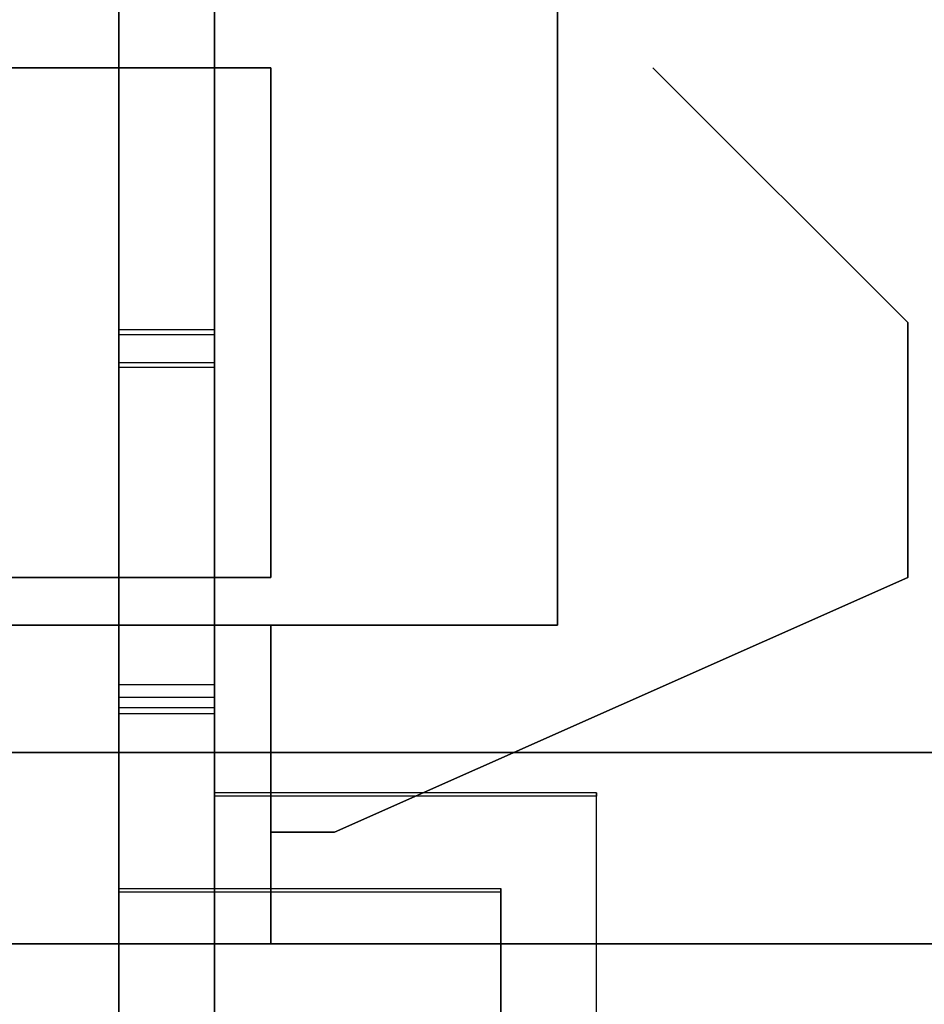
# Model space of a CAD drawing. Header units: millimetres. Extents: x 0 to 1524, y 0 to 1016.
# Tile 38 of 256: x 157.65 to 159.07, y 409.41 to 410.96. Entities that reach past the tile are written whole.
import ezdxf

# ---------------------------------------------------------------- set-up
doc = ezdxf.new("R2010")
doc.units = ezdxf.units.MM
doc.header["$LTSCALE"] = 83.82
doc.layers.get('0').update_dxf_attribs({"linetype": 'CONTINUOUS'})
doc.styles.get("Standard").update_dxf_attribs({"font": 'txt', "width": 0.8})
doc.dimstyles.new('DIMSTYLE_1', dxfattribs={"dimtxt": 15, "dimasz": 12, "dimexe": 0.18, "dimexo": 0.0625, "dimgap": 0.09, "dimtad": 1, "dimzin": 0, "dimdsep": 46, "dimtxsty": 'STANDARD', "dimblk": 'CLOSED', "dimblk1": 'CLOSED', "dimblk2": 'CLOSED', "dimcen": 0.09, "dimadec": 0, "dimazin": 0, "dimtp": 0.01, "dimtm": 0.01, "dimtfac": 1, "dimtofl": 0, "dimtmove": 0, "dimatfit": 3, "dimldrblk": 'CLOSED', "dimfxl": 1, "dimtolj": 1, "dimtzin": 0, "dimarcsym": 0})

# ---------------------------------------------------------------- blocks, each defined once
blk = doc.blocks.new('_CLOSED')
at = {"color": 0, "linetype": 'BYBLOCK'}
for p, q in [((0, 0), (-1, 0.20833)), ((-1, 0.20833), (-1, -0.20833)), ((-1, -0.20833), (0, 0)), ((-1, 0), (0, 0))]:
    blk.add_line(p, q, dxfattribs=at)
blk = doc.blocks.new('*D4')
at = {"color": 2, "linetype": 'CONTINUOUS'}
for p, q in [((230.4937, 451.2067), (62.2275, 451.2067)), ((63.2275, 451.2067), (63.2275, 415.0317)), ((63.2275, 378.8567), (63.2275, 415.0317)), ((168.9687, 378.8567), (62.2275, 378.8567))]:
    blk.add_line(p, q, dxfattribs=at)
at = {"color": 2, "linetype": 'CONTINUOUS', "xscale": 12, "yscale": 12, "zscale": 12}
for p, rotation in [((63.2275, 451.2067), 90), ((63.2275, 378.8567), 270)]:
    blk.add_blockref('_CLOSED', p, dxfattribs=dict(at, rotation=rotation))

msp = doc.modelspace()

# ---------------------------------------------------------------- linework, layer by layer
at = {"color": 6, "linetype": 'CONTINUOUS'}
for p, q in [((157.8051, 413.461), (157.8051, 410.4626)), ((157.8051, 410.4194), (157.8051, 413.4208)), ((157.9551, 413.3125), (157.9551, 410.4626)), ((157.9551, 410.4194), (157.9551, 413.2694)), ((157.8051, 411.8807), (157.8051, 408.9797)), ((157.9551, 411.8807), (157.9551, 409.1297)), ((157.8051, 409.8884), (157.8051, 411.3883)), ((157.9551, 409.8884), (157.9551, 411.3883)), ((157.8051, 410.4709), (157.8051, 401.4231)), ((157.8051, 410.4626), (157.8051, 410.4709)), ((157.8051, 410.4709), (157.9551, 410.4709)), ((157.9551, 410.4626), (157.8051, 410.4626)), ((157.9551, 410.4626), (157.9551, 410.4709)), ((157.9551, 410.4709), (157.9551, 401.4231)), ((157.8051, 410.4111), (157.8051, 410.4194)), ((157.8051, 410.4194), (157.9551, 410.4194)), ((157.8051, 401.3593), (157.8051, 410.4111)), ((157.9551, 410.4111), (157.8051, 410.4111)), ((157.9551, 410.4111), (157.9551, 410.4194)), ((157.9551, 401.3593), (157.9551, 410.4111)), ((155.1437, 410.0817), (158.0437, 410.0817)), ((155.1437, 410.0817), (158.0437, 410.0817)), ((155.1437, 410.0817), (158.0437, 410.0817)), ((155.1437, 410.0817), (158.0437, 410.0817)), ((155.1437, 410.0817), (158.0437, 410.0817)), ((155.1437, 410.0817), (158.0437, 410.0817)), ((155.1437, 410.0817), (158.0437, 410.0817)), ((155.1437, 410.0817), (158.0437, 410.0817)), ((158.0437, 409.5067), (158.0437, 410.0067)), ((158.0437, 410.0067), (158.0437, 409.5067)), ((158.0437, 409.5067), (158.0437, 410.0067)), ((158.0437, 410.0067), (158.0437, 409.5067)), ((158.0437, 409.5067), (158.0437, 410.0067)), ((158.0437, 410.0067), (158.0437, 409.5067)), ((158.0437, 409.5067), (158.0437, 410.0067)), ((158.0437, 410.0067), (158.0437, 409.5067)), ((158.0437, 409.5067), (158.0437, 410.0067)), ((158.0437, 410.0067), (158.0437, 409.5067)), ((158.0437, 409.5067), (158.0437, 410.0067)), ((158.0437, 410.0067), (158.0437, 409.5067)), ((158.0437, 409.5067), (158.0437, 410.0067)), ((158.0437, 410.0067), (158.0437, 409.5067)), ((158.0437, 409.5067), (158.0437, 410.0067)), ((158.0437, 410.0067), (158.0437, 409.5067)), ((157.8051, 409.9136), (157.8051, 409.8937)), ((157.8051, 402.4138), (157.8051, 409.9136)), ((157.8051, 409.9136), (157.9551, 409.9136)), ((157.9551, 402.4138), (157.9551, 409.9136)), ((157.9551, 409.9136), (157.9551, 409.8937)), ((157.8051, 409.8937), (157.9551, 409.8937)), ((157.8051, 409.8937), (157.8051, 409.5937)), ((157.8051, 409.8884), (157.8051, 409.5884)), ((157.9551, 409.7437), (157.9551, 409.8937)), ((157.9551, 409.7384), (157.9551, 409.8884)), ((157.8051, 409.8774), (157.8051, 409.8684)), ((157.8051, 409.8774), (157.9551, 409.8774)), ((157.9551, 409.8774), (157.9551, 409.8684)), ((157.8051, 409.8684), (157.8051, 402.3686)), ((157.8051, 409.8684), (157.9551, 409.8684)), ((157.9551, 409.8684), (157.9551, 402.3686)), ((159.5437, 409.8067), (155.8437, 409.8067)), ((155.8437, 409.8067), (159.5437, 409.8067)), ((159.5437, 409.8067), (155.8437, 409.8067)), ((155.8437, 409.8067), (159.5437, 409.8067)), ((159.5437, 409.8067), (155.8437, 409.8067)), ((155.8437, 409.8067), (159.5437, 409.8067)), ((159.5437, 409.8067), (155.8437, 409.8067)), ((155.8437, 409.8067), (159.5437, 409.8067)), ((158.5551, 409.7437), (157.9551, 409.7437)), ((157.9551, 409.7384), (157.9551, 409.7437)), ((158.5551, 409.7384), (157.9551, 409.7384)), ((158.5551, 409.5937), (158.5551, 409.7437)), ((158.5551, 409.7437), (158.5551, 409.7384)), ((158.5551, 409.5884), (158.5551, 409.7384)), ((157.8051, 409.5937), (157.9551, 409.5937)), ((157.8051, 409.5937), (157.8051, 409.5884)), ((157.9551, 409.5937), (158.4051, 409.5937)), ((158.5551, 408.9937), (158.5551, 409.5937)), ((157.8051, 409.5884), (157.9551, 409.5884)), ((157.9551, 409.5884), (158.4051, 409.5884)), ((158.5551, 408.9884), (158.5551, 409.5884)), ((155.8437, 409.5067), (159.5437, 409.5067)), ((159.5437, 409.5067), (155.8437, 409.5067)), ((155.8437, 409.5067), (159.5437, 409.5067)), ((159.5437, 409.5067), (155.8437, 409.5067)), ((155.8437, 409.5067), (159.5437, 409.5067)), ((159.5437, 409.5067), (155.8437, 409.5067)), ((155.8437, 409.5067), (159.5437, 409.5067)), ((159.5437, 409.5067), (155.8437, 409.5067)), ((159.5437, 409.5067), (158.0437, 409.5067)), ((159.5437, 409.5067), (158.0437, 409.5067)), ((159.4437, 409.5067), (158.0437, 409.5067)), ((159.4437, 409.5067), (158.0437, 409.5067)), ((159.5437, 409.5067), (158.0437, 409.5067)), ((159.5437, 409.5067), (158.0437, 409.5067)), ((159.4437, 409.5067), (158.0437, 409.5067)), ((159.4437, 409.5067), (158.0437, 409.5067)), ((159.5437, 409.5067), (158.0437, 409.5067)), ((159.5437, 409.5067), (158.0437, 409.5067)), ((159.4437, 409.5067), (158.0437, 409.5067)), ((159.4437, 409.5067), (158.0437, 409.5067)), ((159.5437, 409.5067), (158.0437, 409.5067)), ((159.5437, 409.5067), (158.0437, 409.5067)), ((159.4437, 409.5067), (158.0437, 409.5067)), ((159.4437, 409.5067), (158.0437, 409.5067))]:
    msp.add_line(p, q, dxfattribs=at)
at = {"color": 7, "linetype": 'CONTINUOUS'}
for p, q in [((158.4937, 411.1067), (158.4937, 410.0067)), ((158.4937, 410.0067), (158.4937, 411.1067)), ((158.4937, 411.1067), (158.4937, 410.0067)), ((158.4937, 410.0067), (158.4937, 411.1067)), ((158.4937, 411.1067), (158.4937, 410.0067)), ((158.4937, 410.0067), (158.4937, 411.1067)), ((158.4937, 411.1067), (158.4937, 410.0067)), ((158.4937, 410.0067), (158.4937, 411.1067)), ((158.0437, 410.8817), (155.3437, 410.8817)), ((155.3437, 410.8817), (158.0437, 410.8817)), ((158.0437, 410.8817), (155.3437, 410.8817)), ((155.3437, 410.8817), (158.0437, 410.8817)), ((158.0437, 410.8817), (155.3437, 410.8817)), ((155.3437, 410.8817), (158.0437, 410.8817)), ((158.0437, 410.8817), (155.3437, 410.8817)), ((155.3437, 410.8817), (158.0437, 410.8817)), ((158.0437, 410.0817), (158.0437, 410.8817)), ((158.0437, 410.8817), (158.0437, 410.0817)), ((158.0437, 410.0817), (158.0437, 410.8817)), ((158.0437, 410.8817), (158.0437, 410.0817)), ((158.0437, 410.0817), (158.0437, 410.8817)), ((158.0437, 410.8817), (158.0437, 410.0817)), ((158.0437, 410.0817), (158.0437, 410.8817)), ((158.0437, 410.8817), (158.0437, 410.0817)), ((159.0437, 410.4817), (158.6437, 410.8817)), ((158.6437, 410.8817), (159.0437, 410.4817)), ((159.0437, 410.4817), (158.6437, 410.8817)), ((158.6437, 410.8817), (159.0437, 410.4817)), ((159.0437, 410.4817), (158.6437, 410.8817)), ((158.6437, 410.8817), (159.0437, 410.4817)), ((159.0437, 410.4817), (158.6437, 410.8817)), ((158.6437, 410.8817), (159.0437, 410.4817)), ((159.0437, 410.4817), (158.6437, 410.8817)), ((158.6437, 410.8817), (159.0437, 410.4817)), ((159.0437, 410.4817), (158.6437, 410.8817)), ((158.6437, 410.8817), (159.0437, 410.4817)), ((159.0437, 410.4817), (158.6437, 410.8817)), ((158.6437, 410.8817), (159.0437, 410.4817)), ((159.0437, 410.4817), (158.6437, 410.8817)), ((158.6437, 410.8817), (159.0437, 410.4817)), ((159.0437, 410.4817), (159.0437, 410.0817)), ((159.0437, 410.0817), (159.0437, 410.4817)), ((159.0437, 410.4817), (159.0437, 410.0817)), ((159.0437, 410.0817), (159.0437, 410.4817)), ((159.0437, 410.4817), (159.0437, 410.0817)), ((159.0437, 410.0817), (159.0437, 410.4817)), ((159.0437, 410.4817), (159.0437, 410.0817)), ((159.0437, 410.0817), (159.0437, 410.4817)), ((159.0437, 410.4817), (159.0437, 410.0817)), ((159.0437, 410.0817), (159.0437, 410.4817)), ((159.0437, 410.4817), (159.0437, 410.0817)), ((159.0437, 410.0817), (159.0437, 410.4817)), ((159.0437, 410.4817), (159.0437, 410.0817)), ((159.0437, 410.0817), (159.0437, 410.4817)), ((159.0437, 410.4817), (159.0437, 410.0817)), ((159.0437, 410.0817), (159.0437, 410.4817)), ((155.1437, 410.0817), (158.0437, 410.0817)), ((158.0437, 410.0817), (155.1437, 410.0817)), ((155.1437, 410.0817), (158.0437, 410.0817)), ((158.0437, 410.0817), (155.1437, 410.0817)), ((155.1437, 410.0817), (158.0437, 410.0817)), ((158.0437, 410.0817), (155.1437, 410.0817)), ((155.1437, 410.0817), (158.0437, 410.0817)), ((158.0437, 410.0817), (155.1437, 410.0817)), ((159.0437, 410.0817), (158.1437, 409.6817)), ((158.1437, 409.6817), (159.0437, 410.0817)), ((159.0437, 410.0817), (158.1437, 409.6817)), ((158.1437, 409.6817), (159.0437, 410.0817)), ((159.0437, 410.0817), (158.1437, 409.6817)), ((158.1437, 409.6817), (159.0437, 410.0817)), ((159.0437, 410.0817), (158.1437, 409.6817)), ((158.1437, 409.6817), (159.0437, 410.0817)), ((159.0437, 410.0817), (158.1437, 409.6817)), ((158.1437, 409.6817), (159.0437, 410.0817)), ((159.0437, 410.0817), (158.1437, 409.6817)), ((158.1437, 409.6817), (159.0437, 410.0817)), ((159.0437, 410.0817), (158.1437, 409.6817)), ((158.1437, 409.6817), (159.0437, 410.0817)), ((159.0437, 410.0817), (158.1437, 409.6817)), ((158.1437, 409.6817), (159.0437, 410.0817)), ((158.0437, 410.0067), (156.1437, 410.0067)), ((156.1437, 410.0067), (158.0437, 410.0067)), ((158.0437, 410.0067), (156.1437, 410.0067)), ((156.1437, 410.0067), (158.0437, 410.0067)), ((158.0437, 410.0067), (156.1437, 410.0067)), ((156.1437, 410.0067), (158.0437, 410.0067)), ((158.0437, 410.0067), (156.1437, 410.0067)), ((156.1437, 410.0067), (158.0437, 410.0067)), ((158.4937, 410.0067), (158.0437, 410.0067)), ((158.0437, 410.0067), (158.4937, 410.0067)), ((158.4937, 410.0067), (158.0437, 410.0067)), ((158.0437, 410.0067), (158.4937, 410.0067)), ((158.4937, 410.0067), (158.0437, 410.0067)), ((158.0437, 410.0067), (158.4937, 410.0067)), ((158.4937, 410.0067), (158.0437, 410.0067)), ((158.0437, 410.0067), (158.4937, 410.0067)), ((157.8051, 408.9797), (157.8051, 409.8774)), ((157.8051, 408.9774), (157.8051, 409.8774)), ((157.9551, 409.1297), (157.9551, 409.8774)), ((157.9551, 409.8774), (157.9551, 409.1274)), ((158.0437, 409.6817), (158.1437, 409.6817)), ((158.1437, 409.6817), (158.0437, 409.6817)), ((158.0437, 409.6817), (158.1437, 409.6817)), ((158.1437, 409.6817), (158.0437, 409.6817)), ((158.0437, 409.6817), (158.1437, 409.6817)), ((158.1437, 409.6817), (158.0437, 409.6817)), ((158.0437, 409.6817), (158.1437, 409.6817)), ((158.1437, 409.6817), (158.0437, 409.6817)), ((158.0437, 409.6817), (158.1437, 409.6817)), ((158.1437, 409.6817), (158.0437, 409.6817)), ((158.0437, 409.6817), (158.1437, 409.6817)), ((158.1437, 409.6817), (158.0437, 409.6817)), ((158.0437, 409.6817), (158.1437, 409.6817)), ((158.1437, 409.6817), (158.0437, 409.6817)), ((158.0437, 409.6817), (158.1437, 409.6817)), ((158.1437, 409.6817), (158.0437, 409.6817)), ((158.4051, 409.5937), (158.4051, 408.9937)), ((158.4051, 409.5884), (158.4051, 409.5937)), ((158.4051, 408.9937), (158.4051, 409.591)), ((158.4051, 409.591), (158.4051, 408.9884)), ((158.4051, 409.5884), (158.4051, 408.9884))]:
    msp.add_line(p, q, dxfattribs=at)

# ---------------------------------------------------------------- dimensions: what is measured, and where the dimension line sits
at = {"color": 2, "linetype": 'CONTINUOUS'}
dim = msp.add_linear_dim(base=(63.2275, 451.2067), p1=(168.9687, 378.8567), p2=(230.4937, 451.2067), angle=90, dimstyle='DIMSTYLE_1', dxfattribs=at)
dim.commit()
dim.dimension.update_dxf_attribs({"geometry": '*D4', "text_midpoint": (59.4775, 385.0317), "dimtype": 160})

doc.saveas('drawing.dxf')
